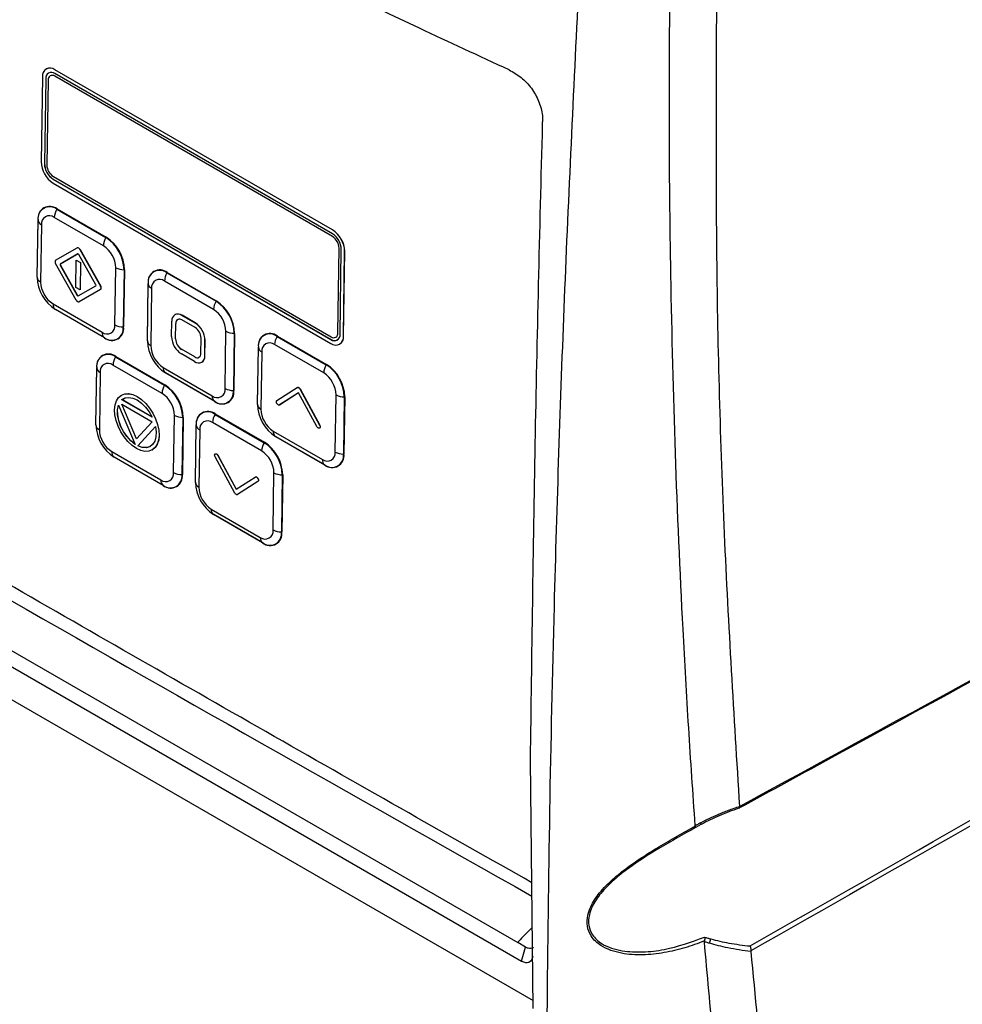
# Model space of a CAD drawing. Header units: millimetres. Extents: x -0.66 to 0.91, y -0.4 to 0.64.
# Tile 167 of 171: x 0.66 to 0.76, y 0.29 to 0.4. Entities that reach past the tile are written whole.
import ezdxf

# ---------------------------------------------------------------- set-up
doc = ezdxf.new("R2010")
doc.units = ezdxf.units.MM
doc.layers.add('FORMAT', color=7, linetype='Continuous')

msp = doc.modelspace()

# ---------------------------------------------------------------- linework, layer by layer
at = {"layer": 'FORMAT', "color": 7, "linetype": 'Continuous', "lineweight": 25}
for p, q in [((0.66599, 0.392637), (0.665983, 0.392633)), ((0.665576, 0.391772), (0.66544, 0.382729)), ((0.665929, 0.391568), (0.665794, 0.382525)), ((0.665936, 0.391572), (0.665801, 0.382529)), ((0.665929, 0.391568), (0.665936, 0.391572)), ((0.696499, 0.375042), (0.6669, 0.392129)), ((0.696501, 0.374758), (0.666903, 0.391844)), ((0.666907, 0.39254), (0.666914, 0.392544)), ((0.696505, 0.375454), (0.666907, 0.39254)), ((0.696512, 0.375458), (0.666914, 0.392544)), ((0.666184, 0.391429), (0.666048, 0.382386)), ((0.665794, 0.382525), (0.665801, 0.382529)), ((0.666743, 0.381155), (0.696341, 0.364068)), ((0.666725, 0.380451), (0.696324, 0.363364)), ((0.666732, 0.380862), (0.666739, 0.380866)), ((0.666732, 0.380862), (0.69633, 0.363776)), ((0.666739, 0.380866), (0.696337, 0.36378)), ((0.66714, 0.377698), (0.667115, 0.377657)), ((0.667115, 0.377657), (0.672348, 0.374636)), ((0.66714, 0.377698), (0.672372, 0.374677)), ((0.665024, 0.370435), (0.665115, 0.376529)), ((0.665024, 0.370408), (0.665115, 0.376502)), ((0.665115, 0.376529), (0.665115, 0.376502)), ((0.665481, 0.375997), (0.66539, 0.369903)), ((0.672078, 0.373764), (0.666846, 0.376784)), ((0.584924, 0.375274), (0.716232, 0.299472)), ((0.696505, 0.375454), (0.696512, 0.375458)), ((0.583149, 0.374579), (0.716647, 0.297513)), ((0.672372, 0.374677), (0.672348, 0.374636)), ((0.666989, 0.372221), (0.669278, 0.373537)), ((0.669368, 0.372899), (0.667486, 0.371816)), ((0.669371, 0.3729), (0.667493, 0.37182)), ((0.669286, 0.373542), (0.669279, 0.373538)), ((0.669368, 0.372899), (0.669369, 0.372899)), ((0.671283, 0.36962), (0.669468, 0.372841)), ((0.669578, 0.373363), (0.669585, 0.373367)), ((0.669578, 0.373363), (0.671783, 0.369448)), ((0.669585, 0.373367), (0.67179, 0.369452)), ((0.697061, 0.364483), (0.697196, 0.373526)), ((0.697301, 0.364337), (0.697436, 0.373379)), ((0.697655, 0.364132), (0.69779, 0.373175)), ((0.697662, 0.364136), (0.697797, 0.373179)), ((0.69779, 0.373175), (0.697797, 0.373179)), ((0.581911, 0.371784), (0.717866, 0.293299)), ((0.66919, 0.367956), (0.666984, 0.371872)), ((0.667485, 0.371699), (0.667492, 0.371703)), ((0.667485, 0.371699), (0.669299, 0.368482)), ((0.667486, 0.371816), (0.667493, 0.37182)), ((0.667492, 0.371703), (0.669306, 0.368486)), ((0.669129, 0.369339), (0.669175, 0.372249)), ((0.669175, 0.372249), (0.669182, 0.372253)), ((0.669175, 0.372249), (0.669639, 0.371981)), ((0.669182, 0.372253), (0.669646, 0.371985)), ((0.669639, 0.371981), (0.669593, 0.369071)), ((0.669646, 0.371985), (0.6696, 0.369075)), ((0.669639, 0.371981), (0.669646, 0.371985)), ((0.673305, 0.365334), (0.673396, 0.371428)), ((0.67428, 0.371211), (0.674188, 0.365117)), ((0.674328, 0.371211), (0.674236, 0.365116)), ((0.674328, 0.371211), (0.67428, 0.371211)), ((0.678878, 0.370922), (0.678853, 0.37088)), ((0.678853, 0.37088), (0.684086, 0.36786)), ((0.678878, 0.370922), (0.68411, 0.367901)), ((0.665024, 0.370435), (0.665024, 0.370408)), ((0.665024, 0.370393), (0.665024, 0.370367)), ((0.676762, 0.363659), (0.676853, 0.369753)), ((0.676762, 0.363631), (0.676853, 0.369726)), ((0.676853, 0.369753), (0.676853, 0.369726)), ((0.683816, 0.366988), (0.678584, 0.370008)), ((0.669593, 0.369071), (0.669129, 0.369339)), ((0.669299, 0.368482), (0.669306, 0.368486)), ((0.669399, 0.368424), (0.671281, 0.369504)), ((0.671778, 0.369099), (0.66949, 0.367783)), ((0.671785, 0.369103), (0.669497, 0.367787)), ((0.669593, 0.369071), (0.6696, 0.369075)), ((0.671778, 0.369099), (0.671785, 0.369103)), ((0.671783, 0.369448), (0.67179, 0.369452)), ((0.677219, 0.369221), (0.677128, 0.363126)), ((0.666708, 0.367567), (0.67194, 0.364546)), ((0.669488, 0.367782), (0.669495, 0.367786)), ((0.66949, 0.367783), (0.669497, 0.367787)), ((0.68411, 0.367901), (0.684086, 0.36786)), ((0.672188, 0.363962), (0.666956, 0.366983)), ((0.666979, 0.366968), (0.666956, 0.366983)), ((0.672212, 0.363948), (0.666979, 0.366968)), ((0.679706, 0.366431), (0.679699, 0.366427)), ((0.679344, 0.364082), (0.679368, 0.365729)), ((0.679768, 0.363837), (0.679793, 0.365484)), ((0.679775, 0.363841), (0.6798, 0.365488)), ((0.679793, 0.365484), (0.6798, 0.365488)), ((0.681854, 0.365042), (0.68044, 0.365858)), ((0.680448, 0.366352), (0.680455, 0.366356)), ((0.681862, 0.365536), (0.680448, 0.366352)), ((0.681869, 0.36554), (0.680455, 0.366356)), ((0.681862, 0.365536), (0.681869, 0.36554)), ((0.674236, 0.365116), (0.674188, 0.365117)), ((0.685043, 0.358557), (0.685134, 0.364652)), ((0.686018, 0.364435), (0.685926, 0.358341)), ((0.686066, 0.364434), (0.685974, 0.35834)), ((0.686066, 0.364434), (0.686018, 0.364435)), ((0.672212, 0.363948), (0.672188, 0.363962)), ((0.676762, 0.363659), (0.676762, 0.363631)), ((0.676762, 0.363617), (0.676762, 0.363591)), ((0.679768, 0.363837), (0.679775, 0.363841)), ((0.682455, 0.362286), (0.68248, 0.363933)), ((0.682879, 0.362041), (0.682904, 0.363688)), ((0.682886, 0.362045), (0.682911, 0.363692)), ((0.682904, 0.363688), (0.682911, 0.363692)), ((0.695554, 0.360211), (0.690322, 0.363232)), ((0.690616, 0.364145), (0.690591, 0.364104)), ((0.690591, 0.364104), (0.695824, 0.361083)), ((0.690616, 0.364145), (0.695848, 0.361125)), ((0.69633, 0.363776), (0.696337, 0.36378)), ((0.697247, 0.363272), (0.697254, 0.363275)), ((0.697655, 0.364132), (0.697662, 0.364136)), ((0.6818, 0.361418), (0.680386, 0.362234)), ((0.680393, 0.362729), (0.6804, 0.362732)), ((0.681808, 0.361912), (0.680393, 0.362729)), ((0.681815, 0.361916), (0.6804, 0.362732)), ((0.6885, 0.356882), (0.688591, 0.362977)), ((0.6885, 0.356855), (0.688591, 0.362949)), ((0.688591, 0.362977), (0.688591, 0.362949)), ((0.688957, 0.362444), (0.688866, 0.35635)), ((0.673394, 0.361959), (0.67337, 0.361918)), ((0.67337, 0.361918), (0.678603, 0.358897)), ((0.673394, 0.361959), (0.678627, 0.358939)), ((0.681808, 0.361912), (0.681815, 0.361916)), ((0.682549, 0.361343), (0.682556, 0.361347)), ((0.682879, 0.362041), (0.682886, 0.362045)), ((0.695848, 0.361125), (0.695824, 0.361083)), ((0.671278, 0.354696), (0.67137, 0.360791)), ((0.671278, 0.354669), (0.67137, 0.360763)), ((0.67137, 0.360791), (0.67137, 0.360763)), ((0.671736, 0.360258), (0.671645, 0.354164)), ((0.678333, 0.358025), (0.6731, 0.361046)), ((0.678446, 0.36079), (0.683678, 0.35777)), ((0.683926, 0.357186), (0.678694, 0.360207)), ((0.678717, 0.360192), (0.678694, 0.360207)), ((0.68395, 0.357171), (0.678717, 0.360192)), ((0.673991, 0.357847), (0.674355, 0.357983)), ((0.673998, 0.357851), (0.674362, 0.357987)), ((0.674355, 0.357983), (0.674768, 0.357999)), ((0.674355, 0.357983), (0.674362, 0.357987)), ((0.674362, 0.357987), (0.674775, 0.358003)), ((0.674768, 0.357999), (0.674775, 0.358003)), ((0.674768, 0.357999), (0.675215, 0.357903)), ((0.674775, 0.358003), (0.675222, 0.357907)), ((0.678627, 0.358939), (0.678603, 0.358897)), ((0.685974, 0.35834), (0.685926, 0.358341)), ((0.690564, 0.357266), (0.692742, 0.358664)), ((0.692877, 0.358098), (0.690842, 0.356791)), ((0.692877, 0.358097), (0.690849, 0.356795)), ((0.694838, 0.354485), (0.692877, 0.358098)), ((0.693025, 0.358501), (0.693032, 0.358505)), ((0.693025, 0.358501), (0.695125, 0.354633)), ((0.693032, 0.358505), (0.695132, 0.354637)), ((0.673321, 0.356804), (0.673466, 0.357242)), ((0.673466, 0.357242), (0.67369, 0.357596)), ((0.67369, 0.357596), (0.673991, 0.357847)), ((0.673991, 0.357847), (0.673998, 0.357851)), ((0.674049, 0.35736), (0.674386, 0.357549)), ((0.674049, 0.35736), (0.674056, 0.357363)), ((0.677279, 0.355495), (0.674049, 0.35736)), ((0.674056, 0.357363), (0.674387, 0.357549)), ((0.677273, 0.355507), (0.674056, 0.357363)), ((0.674386, 0.357549), (0.674782, 0.357607)), ((0.674782, 0.357607), (0.675219, 0.357534)), ((0.675215, 0.357903), (0.675222, 0.357907)), ((0.675215, 0.357903), (0.675682, 0.357689)), ((0.675219, 0.357534), (0.675676, 0.357331)), ((0.675222, 0.357907), (0.675689, 0.357693)), ((0.675676, 0.357331), (0.676132, 0.357007)), ((0.675682, 0.357689), (0.675689, 0.357693)), ((0.675682, 0.357689), (0.676145, 0.357369)), ((0.675689, 0.357693), (0.676152, 0.357372)), ((0.676132, 0.357007), (0.676566, 0.356578)), ((0.676145, 0.357369), (0.676152, 0.357372)), ((0.676145, 0.357369), (0.676589, 0.356951)), ((0.676152, 0.357372), (0.676596, 0.356955)), ((0.676589, 0.356951), (0.676596, 0.356955)), ((0.676589, 0.356951), (0.676994, 0.356462)), ((0.676596, 0.356955), (0.677002, 0.356466)), ((0.68395, 0.357171), (0.683926, 0.357186)), ((0.696781, 0.351781), (0.696872, 0.357875)), ((0.697756, 0.357659), (0.697664, 0.351565)), ((0.697804, 0.357658), (0.697712, 0.351564)), ((0.697804, 0.357658), (0.697756, 0.357659)), ((0.673268, 0.356292), (0.673321, 0.356804)), ((0.673305, 0.355729), (0.673268, 0.356292)), ((0.673585, 0.356291), (0.673678, 0.35678)), ((0.673585, 0.356291), (0.673592, 0.356295)), ((0.673594, 0.355738), (0.673585, 0.356291)), ((0.673592, 0.356295), (0.673682, 0.356769)), ((0.673601, 0.355742), (0.673592, 0.356295)), ((0.673678, 0.35678), (0.67547, 0.352598)), ((0.674032, 0.356874), (0.677282, 0.354998)), ((0.675614, 0.35318), (0.674032, 0.356874)), ((0.67562, 0.353186), (0.674043, 0.356868)), ((0.676566, 0.356578), (0.676953, 0.356067)), ((0.676953, 0.356067), (0.677279, 0.355495)), ((0.676994, 0.356462), (0.677002, 0.356466)), ((0.676994, 0.356462), (0.677349, 0.355912)), ((0.677002, 0.356466), (0.677356, 0.355916)), ((0.677349, 0.355912), (0.677356, 0.355916)), ((0.677349, 0.355912), (0.677637, 0.355324)), ((0.677356, 0.355916), (0.677644, 0.355328)), ((0.688499, 0.356841), (0.6885, 0.356814)), ((0.6885, 0.356882), (0.6885, 0.356855)), ((0.690842, 0.356791), (0.690849, 0.356795)), ((0.673434, 0.355133), (0.673305, 0.355729)), ((0.673644, 0.354528), (0.673434, 0.355133)), ((0.673594, 0.355738), (0.673601, 0.355742)), ((0.673709, 0.355144), (0.673594, 0.355738)), ((0.673716, 0.355148), (0.673601, 0.355742)), ((0.673709, 0.355144), (0.673716, 0.355148)), ((0.673916, 0.354544), (0.673709, 0.355144)), ((0.673923, 0.354548), (0.673716, 0.355148)), ((0.677282, 0.354998), (0.675614, 0.35318)), ((0.677637, 0.355324), (0.677644, 0.355328)), ((0.677637, 0.355324), (0.677849, 0.35472)), ((0.677644, 0.355328), (0.677856, 0.354724)), ((0.679559, 0.349595), (0.67965, 0.355689)), ((0.680534, 0.355473), (0.680443, 0.349379)), ((0.680582, 0.355472), (0.680491, 0.349378)), ((0.680582, 0.355472), (0.680534, 0.355473)), ((0.688939, 0.351902), (0.683707, 0.354923)), ((0.684001, 0.355836), (0.683977, 0.355795)), ((0.683977, 0.355795), (0.689209, 0.352774)), ((0.684001, 0.355836), (0.689234, 0.352816)), ((0.671278, 0.354696), (0.671278, 0.354669)), ((0.671278, 0.354655), (0.671278, 0.354628)), ((0.673935, 0.353935), (0.673644, 0.354528)), ((0.673916, 0.354544), (0.673923, 0.354548)), ((0.674217, 0.35396), (0.673916, 0.354544)), ((0.674224, 0.353964), (0.673923, 0.354548)), ((0.674291, 0.353384), (0.673935, 0.353935)), ((0.674217, 0.35396), (0.674224, 0.353964)), ((0.674586, 0.353424), (0.674217, 0.35396)), ((0.674593, 0.353428), (0.674224, 0.353964)), ((0.675742, 0.352441), (0.677627, 0.3545)), ((0.675749, 0.352445), (0.677627, 0.354497)), ((0.677627, 0.3545), (0.677706, 0.353915)), ((0.677706, 0.353915), (0.677678, 0.353383)), ((0.677849, 0.35472), (0.677856, 0.354724)), ((0.677849, 0.35472), (0.677978, 0.354121)), ((0.677856, 0.354724), (0.677985, 0.354125)), ((0.677978, 0.354121), (0.677985, 0.354125)), ((0.677978, 0.354121), (0.678015, 0.353552)), ((0.677985, 0.354125), (0.678022, 0.353556)), ((0.681885, 0.348573), (0.681976, 0.354668)), ((0.681885, 0.348546), (0.681976, 0.35464)), ((0.681976, 0.354668), (0.681976, 0.35464)), ((0.682342, 0.354135), (0.682251, 0.348041)), ((0.690184, 0.354014), (0.695416, 0.350994)), ((0.695125, 0.354633), (0.695132, 0.354637)), ((0.674699, 0.35289), (0.674291, 0.353384)), ((0.674586, 0.353424), (0.674593, 0.353428)), ((0.675012, 0.352962), (0.674586, 0.353424)), ((0.675019, 0.352966), (0.674593, 0.353428)), ((0.675141, 0.352477), (0.674699, 0.35289)), ((0.675012, 0.352962), (0.675019, 0.352966)), ((0.67547, 0.352598), (0.675012, 0.352962)), ((0.675463, 0.352612), (0.675019, 0.352966)), ((0.67755, 0.352929), (0.677326, 0.352578)), ((0.677678, 0.353383), (0.67755, 0.352929)), ((0.677962, 0.353037), (0.677817, 0.352597)), ((0.677969, 0.353041), (0.677824, 0.352601)), ((0.678015, 0.353552), (0.677962, 0.353037)), ((0.677962, 0.353037), (0.677969, 0.353041)), ((0.678022, 0.353556), (0.677969, 0.353041)), ((0.678015, 0.353552), (0.678022, 0.353556)), ((0.689234, 0.352816), (0.689209, 0.352774)), ((0.695664, 0.35041), (0.690431, 0.353431)), ((0.690455, 0.353416), (0.690431, 0.353431)), ((0.695688, 0.350395), (0.690455, 0.353416)), ((0.672962, 0.351828), (0.678195, 0.348808)), ((0.675599, 0.352157), (0.675141, 0.352477)), ((0.676064, 0.351944), (0.675599, 0.352157)), ((0.675742, 0.352441), (0.675749, 0.352445)), ((0.676202, 0.352275), (0.675742, 0.352441)), ((0.676209, 0.352279), (0.675749, 0.352445)), ((0.67651, 0.351848), (0.676064, 0.351944)), ((0.676202, 0.352275), (0.676209, 0.352279)), ((0.676634, 0.352245), (0.676202, 0.352275)), ((0.676641, 0.352249), (0.676209, 0.352279)), ((0.676926, 0.351863), (0.67651, 0.351848)), ((0.677016, 0.352344), (0.676634, 0.352245)), ((0.676634, 0.352245), (0.676641, 0.352249)), ((0.67702, 0.352347), (0.676641, 0.352249)), ((0.67729, 0.351998), (0.676926, 0.351863)), ((0.677326, 0.352578), (0.677016, 0.352344)), ((0.677591, 0.352247), (0.67729, 0.351998)), ((0.67729, 0.351998), (0.677297, 0.352002)), ((0.677598, 0.352251), (0.677297, 0.352002)), ((0.677817, 0.352597), (0.677591, 0.352247)), ((0.677591, 0.352247), (0.677598, 0.352251)), ((0.677824, 0.352601), (0.677598, 0.352251)), ((0.677817, 0.352597), (0.677824, 0.352601)), ((0.678443, 0.348224), (0.67321, 0.351245)), ((0.673234, 0.35123), (0.67321, 0.351245)), ((0.678466, 0.348209), (0.673234, 0.35123)), ((0.686084, 0.347407), (0.683984, 0.351276)), ((0.683996, 0.351592), (0.684003, 0.351596)), ((0.684271, 0.351424), (0.684278, 0.351428)), ((0.684271, 0.351424), (0.686232, 0.347811)), ((0.684278, 0.351428), (0.686239, 0.347815)), ((0.697712, 0.351564), (0.697664, 0.351565)), ((0.695688, 0.350395), (0.695664, 0.35041)), ((0.680491, 0.349378), (0.680443, 0.349379)), ((0.681885, 0.348573), (0.681885, 0.348546)), ((0.681885, 0.348532), (0.681885, 0.348505)), ((0.686232, 0.347811), (0.688267, 0.349117)), ((0.688545, 0.348643), (0.686366, 0.347244)), ((0.688552, 0.348647), (0.686374, 0.347248)), ((0.688409, 0.349107), (0.688416, 0.349111)), ((0.688541, 0.348968), (0.688549, 0.348972)), ((0.688545, 0.348643), (0.688552, 0.348647)), ((0.690166, 0.343472), (0.690257, 0.349566)), ((0.691141, 0.34935), (0.69105, 0.343256)), ((0.691189, 0.349349), (0.691097, 0.343255)), ((0.691189, 0.349349), (0.691141, 0.34935)), ((0.678466, 0.348209), (0.678443, 0.348224)), ((0.686366, 0.347244), (0.686374, 0.347248)), ((0.683569, 0.345705), (0.688801, 0.342684)), ((0.689049, 0.342101), (0.683817, 0.345121)), ((0.68384, 0.345107), (0.683817, 0.345121)), ((0.689073, 0.342086), (0.68384, 0.345107)), ((0.691097, 0.343255), (0.69105, 0.343256)), ((0.689073, 0.342086), (0.689049, 0.342101)), ((0.717875, 0.292434), (0.717598, 0.318916)), ((0.717079, 0.298982), (0.716232, 0.299472)), ((0.716647, 0.297513), (0.717079, 0.298982))]:
    msp.add_line(p, q, dxfattribs=at)
for centre, radius, start, end in [((0.666393, 0.391892), 0.0008266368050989, 51.628666, 188.366954), ((0.666371, 0.391779), 0.0009381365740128, 54.637132, 113.91254), ((0.666526, 0.391656), 0.0006032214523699, 51.628666, 188.366954), ((0.666616, 0.391634), 0.0006829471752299, 124.063482, 185.249238), ((0.666626, 0.391494), 0.0004468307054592, 51.628666, 188.366954), ((0.66824, 0.382807), 0.0028009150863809, 181.583469, 237.266909), ((0.667837, 0.382582), 0.0020439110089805, 181.583469, 237.266909), ((0.667844, 0.382586), 0.0020439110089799, 181.583469, 237.266909), ((0.667562, 0.382428), 0.0015140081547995, 181.583469, 237.266909), ((0.666359, 0.376712), 0.0012574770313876, 51.628666, 188.366954), ((0.666344, 0.376683), 0.0012423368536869, 51.628666, 188.366954), ((0.66632, 0.37612), 0.0008473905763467, 51.628666, 188.366954), ((0.668671, 0.376698), 0.001827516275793, 148.34949, 177.276373), ((0.665738, 0.376568), 0.0006261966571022, 186.070819, 245.816398), ((0.695393, 0.373323), 0.0020439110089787, 1.583469, 57.266909), ((0.69499, 0.373098), 0.0028009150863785, 1.583469, 57.266909), ((0.694997, 0.373102), 0.0028009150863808, 1.583469, 57.266909), ((0.673904, 0.373677), 0.0018275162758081, 148.34949, 177.276373), ((0.670526, 0.371348), 0.0028712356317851, 1.583469, 57.266909), ((0.670072, 0.371095), 0.0042094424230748, 1.583469, 57.266909), ((0.670069, 0.371093), 0.0042607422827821, 1.583469, 57.266909), ((0.695683, 0.373484), 0.0015140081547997, 1.583469, 57.266909), ((0.669329, 0.37328), 0.000261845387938, 18.521612, 101.390299), ((0.669336, 0.373284), 0.0002618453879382, 18.521612, 101.390299), ((0.669386, 0.372813), 8.72817959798e-05, 18.521612, 101.390299), ((0.667189, 0.372043), 0.0002670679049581, 138.257776, 219.933273), ((0.667553, 0.371757), 8.9053542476e-05, 138.267348, 219.955505), ((0.66756, 0.371761), 8.90535424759e-05, 138.267348, 219.955505), ((0.674263, 0.373053), 0.0018418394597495, 241.928354, 270.532572), ((0.678097, 0.369936), 0.0012574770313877, 51.628666, 188.366954), ((0.678082, 0.369906), 0.0012423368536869, 51.628666, 188.366954), ((0.680409, 0.369921), 0.0018275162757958, 148.34949, 177.276373), ((0.669232, 0.370524), 0.0042094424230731, 181.583469, 237.266909), ((0.665647, 0.370474), 0.0006261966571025, 186.070819, 245.816398), ((0.66826, 0.369982), 0.0028712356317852, 181.583469, 237.266909), ((0.671214, 0.369563), 8.8983772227e-05, 318.212037, 39.947197), ((0.677476, 0.369792), 0.0006261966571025, 186.070819, 245.816398), ((0.678058, 0.369344), 0.0008473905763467, 51.628666, 188.366954), ((0.669382, 0.36851), 8.72890260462e-05, 198.558197, 281.353714), ((0.66939, 0.368515), 8.92666410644e-05, 199.126275, 278.533237), ((0.671578, 0.369277), 0.0002670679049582, 318.257776, 39.933273), ((0.671585, 0.369281), 0.0002670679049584, 318.257776, 39.933273), ((0.667349, 0.367494), 0.0006452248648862, 173.578758, 232.449306), ((0.669438, 0.36804), 0.0002618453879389, 198.521612, 281.390299), ((0.685642, 0.366901), 0.0018275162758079, 148.34949, 177.276373), ((0.68181, 0.364319), 0.0042094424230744, 1.583469, 57.266909), ((0.681807, 0.364317), 0.0042607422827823, 1.583469, 57.266909), ((0.680032, 0.365827), 0.000670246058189, 51.628666, 188.366954), ((0.680014, 0.365736), 0.0007606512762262, 54.637132, 113.91254), ((0.682264, 0.364572), 0.0028712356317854, 1.583469, 57.266909), ((0.672466, 0.36521), 0.0008473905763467, 231.628666, 8.366954), ((0.674171, 0.366959), 0.0018418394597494, 241.928354, 270.532572), ((0.680191, 0.365543), 0.0004021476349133, 51.628666, 188.366954), ((0.680253, 0.36553), 0.0004552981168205, 124.063482, 185.249238), ((0.680634, 0.363625), 0.0022710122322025, 1.583469, 57.266909), ((0.680641, 0.363629), 0.0022710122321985, 1.583469, 57.266909), ((0.672581, 0.364474), 0.0006452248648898, 173.578758, 232.449306), ((0.672959, 0.364936), 0.0012423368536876, 231.628666, 8.366954), ((0.672992, 0.364934), 0.0012574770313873, 231.628666, 8.366954), ((0.681118, 0.363895), 0.0013626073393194, 1.583469, 57.266909), ((0.686001, 0.366277), 0.0018418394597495, 241.928354, 270.532572), ((0.689835, 0.36316), 0.0012574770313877, 51.628666, 188.366954), ((0.68982, 0.36313), 0.001242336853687, 51.628666, 188.366954), ((0.696704, 0.364249), 0.0006032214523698, 231.628666, 8.366954), ((0.696618, 0.364418), 0.0004468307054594, 231.628666, 8.366954), ((0.68097, 0.363748), 0.0042094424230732, 181.583469, 237.266909), ((0.677385, 0.363698), 0.0006261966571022, 186.070819, 245.816398), ((0.681614, 0.364145), 0.0022710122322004, 181.583469, 237.266909), ((0.68113, 0.363875), 0.0013626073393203, 181.583469, 237.266909), ((0.681137, 0.363879), 0.0013626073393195, 181.583469, 237.266909), ((0.689796, 0.362568), 0.0008473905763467, 51.628666, 188.366954), ((0.692147, 0.363145), 0.0018275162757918, 148.34949, 177.276373), ((0.696837, 0.364012), 0.0008266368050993, 231.628666, 8.366954), ((0.696733, 0.364338), 0.0006845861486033, 234.637132, 293.91254), ((0.69673, 0.364051), 0.0009358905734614, 304.063482, 5.249238), ((0.672614, 0.360974), 0.0012574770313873, 51.628666, 188.366954), ((0.672599, 0.360944), 0.0012423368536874, 51.628666, 188.366954), ((0.679998, 0.363206), 0.0028712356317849, 181.583469, 237.266909), ((0.682057, 0.362227), 0.0004021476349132, 231.628666, 8.366954), ((0.689214, 0.363016), 0.0006261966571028, 186.070819, 245.816398), ((0.672574, 0.360382), 0.0008473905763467, 51.628666, 188.366954), ((0.674926, 0.360959), 0.0018275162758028, 148.34949, 177.276373), ((0.682216, 0.361943), 0.0006702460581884, 231.628666, 8.366954), ((0.682079, 0.362288), 0.0004563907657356, 234.637132, 293.91254), ((0.682131, 0.361975), 0.0007588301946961, 304.063482, 5.249238), ((0.693544, 0.357541), 0.0042607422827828, 1.583469, 57.266909), ((0.671992, 0.36083), 0.0006261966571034, 186.070819, 245.816398), ((0.679087, 0.360718), 0.000645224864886, 173.578758, 232.449306), ((0.69738, 0.360124), 0.0018275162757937, 148.34949, 177.276373), ((0.694002, 0.357796), 0.0028712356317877, 1.583469, 57.266909), ((0.693548, 0.357542), 0.0042094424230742, 1.583469, 57.266909), ((0.680158, 0.357939), 0.0018275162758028, 148.34949, 177.276373), ((0.67678, 0.35561), 0.0028712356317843, 1.583469, 57.266909), ((0.676326, 0.355356), 0.0042094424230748, 1.583469, 57.266909), ((0.676323, 0.355355), 0.0042607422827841, 1.583469, 57.266909), ((0.684204, 0.358434), 0.0008473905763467, 231.628666, 8.366954), ((0.684697, 0.35816), 0.0012423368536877, 231.628666, 8.366954), ((0.68473, 0.358157), 0.0012574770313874, 231.628666, 8.366954), ((0.685909, 0.360183), 0.0018418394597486, 241.928354, 270.532572), ((0.684319, 0.357698), 0.0006452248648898, 173.578758, 232.449306), ((0.697739, 0.359501), 0.0018418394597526, 241.928354, 270.532572), ((0.68322, 0.354851), 0.0012574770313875, 51.628666, 188.366954), ((0.683205, 0.354821), 0.0012423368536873, 51.628666, 188.366954), ((0.689122, 0.356921), 0.0006261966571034, 186.070819, 245.816398), ((0.692708, 0.356972), 0.0042094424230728, 181.583469, 237.266909), ((0.691736, 0.35643), 0.0028712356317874, 181.583469, 237.266909), ((0.680517, 0.357315), 0.0018418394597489, 241.928354, 270.532572), ((0.683181, 0.354259), 0.0008473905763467, 51.628666, 188.366954), ((0.685532, 0.354836), 0.0018275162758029, 148.34949, 177.276373), ((0.675486, 0.354786), 0.004209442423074, 181.583469, 237.266909), ((0.671901, 0.354735), 0.0006261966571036, 186.070819, 245.816398), ((0.674515, 0.354244), 0.0028712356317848, 181.583469, 237.266909), ((0.682599, 0.354707), 0.0006261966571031, 186.070819, 245.816398), ((0.690825, 0.353942), 0.0006452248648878, 173.578758, 232.449306), ((0.690765, 0.351815), 0.0018275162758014, 148.34949, 177.276373), ((0.686933, 0.349233), 0.0042094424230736, 1.583469, 57.266909), ((0.68693, 0.349232), 0.0042607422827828, 1.583469, 57.266909), ((0.673603, 0.351756), 0.0006452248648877, 173.578758, 232.449306), ((0.687387, 0.349487), 0.0028712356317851, 1.583469, 57.266909), ((0.695942, 0.351658), 0.0008473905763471, 231.628666, 8.366954), ((0.697647, 0.353406), 0.0018418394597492, 241.928354, 270.532572), ((0.696057, 0.350921), 0.0006452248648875, 173.578758, 232.449306), ((0.696435, 0.351384), 0.0012423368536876, 231.628666, 8.366954), ((0.696468, 0.351381), 0.0012574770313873, 231.628666, 8.366954), ((0.678721, 0.349472), 0.0008473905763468, 231.628666, 8.366954), ((0.680426, 0.35122), 0.0018418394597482, 241.928354, 270.532572), ((0.678836, 0.348735), 0.0006452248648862, 173.578758, 232.449306), ((0.679214, 0.349198), 0.0012423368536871, 231.628666, 8.366954), ((0.679247, 0.349195), 0.0012574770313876, 231.628666, 8.366954), ((0.686093, 0.348662), 0.004209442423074, 181.583469, 237.266909), ((0.682508, 0.348612), 0.0006261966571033, 186.070819, 245.816398), ((0.691124, 0.351192), 0.0018418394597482, 241.928354, 270.532572), ((0.685121, 0.34812), 0.0028712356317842, 181.583469, 237.266909), ((0.68421, 0.345633), 0.000645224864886, 173.578758, 232.449306), ((0.689327, 0.343349), 0.0008473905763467, 231.628666, 8.366954), ((0.691032, 0.345097), 0.0018418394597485, 241.928354, 270.532572), ((0.689442, 0.342612), 0.000645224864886, 173.578758, 232.449306), ((0.68982, 0.343075), 0.0012423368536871, 231.628666, 8.366954), ((0.689853, 0.343072), 0.0012574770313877, 231.628666, 8.366954), ((0.735925, 0.312339), 0.0002434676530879, 201.835344, 251.090216), ((0.735657, 0.29998), 0.0011614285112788, 330.245497, 354.271448)]:
    msp.add_arc(centre, radius, start, end, dxfattribs=at)
msp.add_ellipse((0.716095, 0.300774), major_axis=(-0.001309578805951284, 0.003383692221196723), ratio=0.405797, start_param=2.674830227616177, end_param=3.627486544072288, dxfattribs=at)
for points, knots in [([(0.7153161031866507, 0.3925245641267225), (0.7121174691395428, 0.3940009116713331), (0.7031982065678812, 0.3981176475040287), (0.6889592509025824, 0.4049972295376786), (0.6745702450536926, 0.4122820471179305), (0.6623444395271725, 0.4187427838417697), (0.6520995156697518, 0.4243489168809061), (0.6421718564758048, 0.4299812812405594), (0.6326060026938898, 0.4356155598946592), (0.6235276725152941, 0.4411750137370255), (0.6149422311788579, 0.4466479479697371), (0.6069410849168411, 0.4519630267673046), (0.5994365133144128, 0.4571710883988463), (0.5924485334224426, 0.4622252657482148), (0.5881224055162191, 0.4655460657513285), (0.5859899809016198, 0.4671829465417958)], [0, 0, 0, 0, 0.060980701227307, 0.1700422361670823, 0.2794979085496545, 0.3535433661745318, 0.4277154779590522, 0.5022736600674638, 0.5769622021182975, 0.6512214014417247, 0.7231840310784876, 0.7951468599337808, 0.8640728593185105, 0.932999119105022, 1, 1, 1, 1]), ([(0.7351596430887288, 0.3119547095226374), (0.7349178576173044, 0.3154258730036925), (0.7344342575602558, 0.3223686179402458), (0.7336868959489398, 0.3355794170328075), (0.7329914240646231, 0.3516345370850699), (0.7325341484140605, 0.3697540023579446), (0.7323515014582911, 0.3871513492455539), (0.7324343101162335, 0.3982756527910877), (0.7324757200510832, 0.4038385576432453)], [0, 0, 0, 0, 0.1161294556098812, 0.2322728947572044, 0.4384087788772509, 0.6446218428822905, 0.8222868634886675, 0.9999999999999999, 0.9999999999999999, 0.9999999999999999, 0.9999999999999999]), ([(0.7374321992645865, 0.4026277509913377), (0.7373778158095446, 0.3925920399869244), (0.7372690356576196, 0.3725181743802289), (0.7380813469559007, 0.3429579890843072), (0.7392722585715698, 0.3236539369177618), (0.7398676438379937, 0.3140030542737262)], [0, 0, 0, 0, 0.3333055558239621, 0.6666922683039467, 1, 1, 1, 1]), ([(0.719380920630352, 0.2918285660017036), (0.7194612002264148, 0.2990517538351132), (0.7196217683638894, 0.3134989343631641), (0.7201984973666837, 0.3389131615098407), (0.7211367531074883, 0.3680863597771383), (0.7222104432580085, 0.390148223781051), (0.7227473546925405, 0.401180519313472)], [0, 0, 0, 0, 0.2003193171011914, 0.4006609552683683, 0.7002934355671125, 1, 1, 1, 1]), ([(0.7153161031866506, 0.3925245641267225), (0.7157603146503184, 0.3922763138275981), (0.7166484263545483, 0.3917799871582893), (0.7177510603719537, 0.3905752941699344), (0.71854276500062, 0.3891687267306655), (0.7188787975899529, 0.3879196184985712), (0.7188910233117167, 0.3872039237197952), (0.718894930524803, 0.386975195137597)], [0, 0, 0, 0, 0.2168583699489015, 0.4335648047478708, 0.6548608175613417, 0.8896971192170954, 1, 1, 1, 1]), ([(0.7175976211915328, 0.3189157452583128), (0.7177490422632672, 0.3301407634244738), (0.718051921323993, 0.3525935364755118), (0.7185858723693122, 0.3753997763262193), (0.7188926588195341, 0.3868901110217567), (0.718894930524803, 0.386975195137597)], [0, 0, 0, 0, 0.4980809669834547, 0.996283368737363, 1, 1, 1, 1]), ([(0.7177344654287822, 0.3058655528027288), (0.7133636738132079, 0.3083410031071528), (0.6994103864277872, 0.3162436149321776), (0.6759646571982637, 0.3296280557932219), (0.637566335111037, 0.3517219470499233), (0.6089454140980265, 0.3685036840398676), (0.5897454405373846, 0.3797614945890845)], [0, 0, 0, 0, 0.1014929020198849, 0.324005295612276, 0.5465177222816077, 1, 1, 1, 1]), ([(0.5893785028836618, 0.3785424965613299), (0.594080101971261, 0.3757553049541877), (0.6081849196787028, 0.3673937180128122), (0.6317875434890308, 0.3535550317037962), (0.6697717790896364, 0.331525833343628), (0.6985440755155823, 0.3152730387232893), (0.7177495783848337, 0.3044243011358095)], [0, 0, 0, 0, 0.1109255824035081, 0.3327772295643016, 0.5546289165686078, 1, 1, 1, 1]), ([(0.8492098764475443, 0.3734026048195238), (0.8492016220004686, 0.3733981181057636), (0.8344608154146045, 0.3653857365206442), (0.8014010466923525, 0.3473964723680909), (0.7649345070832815, 0.3275162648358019), (0.7432024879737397, 0.3156560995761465), (0.7397919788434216, 0.3137948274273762)], [0, 0, 0, 0, 0.0002263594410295, 0.4042331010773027, 0.9065034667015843, 1, 1, 1, 1]), ([(0.7398693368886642, 0.313987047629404), (0.7530040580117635, 0.321150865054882), (0.7707915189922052, 0.3308523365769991), (0.7925689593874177, 0.3427136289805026), (0.8159548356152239, 0.3554455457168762), (0.8346878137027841, 0.365624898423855), (0.849430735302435, 0.373636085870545)], [0, 0, 0, 0, 0.3596502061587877, 0.4870498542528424, 0.5963063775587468, 1, 1, 1, 1]), ([(0.7409986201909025, 0.29911496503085), (0.7570026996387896, 0.3082431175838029), (0.7775475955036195, 0.3199611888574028), (0.8019840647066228, 0.3339238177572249), (0.8220433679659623, 0.3453917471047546), (0.837569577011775, 0.3542786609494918), (0.8492016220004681, 0.3609438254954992), (0.8492098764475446, 0.360948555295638)], [0, 0, 0, 0, 0.4436403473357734, 0.5695138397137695, 0.6774612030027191, 0.9997711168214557, 1, 1, 1, 1]), ([(0.8494307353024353, 0.360403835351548), (0.8377987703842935, 0.3537545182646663), (0.8222710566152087, 0.3448782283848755), (0.8022004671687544, 0.3334226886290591), (0.7777161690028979, 0.3194538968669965), (0.7571274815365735, 0.3077263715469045), (0.7410815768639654, 0.2985864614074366)], [0, 0, 0, 0, 0.3220725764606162, 0.4299403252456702, 0.555720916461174, 1, 1, 1, 1]), ([(0.692742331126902, 0.3586644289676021), (0.6927660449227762, 0.3586721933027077), (0.6928134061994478, 0.3586877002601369), (0.6928977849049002, 0.3586476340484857), (0.6929721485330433, 0.3585842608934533), (0.6930073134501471, 0.3585289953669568), (0.6930249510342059, 0.3585012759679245)], [0, 0, 0, 0, 0.2799576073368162, 0.5591323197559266, 0.7788750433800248, 1, 1, 1, 1]), ([(0.6927494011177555, 0.3586683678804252), (0.6927731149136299, 0.3586761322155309), (0.6928204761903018, 0.3586916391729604), (0.6929048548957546, 0.3586515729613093), (0.6929792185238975, 0.3585881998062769), (0.6930143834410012, 0.3585329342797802), (0.6930320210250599, 0.3585052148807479)], [0, 0, 0, 0, 0.2799576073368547, 0.5591323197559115, 0.7788750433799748, 1, 1, 1, 1]), ([(0.6905673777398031, 0.3569408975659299), (0.6905492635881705, 0.3569779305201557), (0.6905136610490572, 0.3570507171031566), (0.6905047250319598, 0.3571512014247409), (0.6905215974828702, 0.3572264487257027), (0.6905496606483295, 0.3572523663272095), (0.6905639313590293, 0.3572655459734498)], [0, 0, 0, 0, 0.2841316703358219, 0.5584478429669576, 0.7754614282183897, 1, 1, 1, 1]), ([(0.6906998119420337, 0.3568019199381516), (0.6906724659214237, 0.3568211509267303), (0.6906228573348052, 0.3568560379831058), (0.6905845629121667, 0.3569146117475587), (0.6905673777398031, 0.3569408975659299)], [0, 0, 0, 0, 0.5512356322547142, 1, 1, 1, 1]), ([(0.6908419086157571, 0.356791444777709), (0.6908181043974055, 0.3567822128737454), (0.690776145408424, 0.3567659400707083), (0.6907228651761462, 0.3567910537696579), (0.6906998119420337, 0.3568019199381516)], [0, 0, 0, 0, 0.5673210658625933, 1, 1, 1, 1]), ([(0.6951124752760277, 0.3543170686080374), (0.6950885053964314, 0.3543107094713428), (0.6950413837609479, 0.3542982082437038), (0.6949595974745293, 0.3543385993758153), (0.6948884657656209, 0.3544028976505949), (0.6948548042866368, 0.3544571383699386), (0.694837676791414, 0.3544847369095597)], [0, 0, 0, 0, 0.284004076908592, 0.5583147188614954, 0.7752635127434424, 1, 1, 1, 1]), ([(0.6951246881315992, 0.3546326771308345), (0.6951415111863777, 0.3545952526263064), (0.6951745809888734, 0.3545216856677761), (0.6951788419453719, 0.3544233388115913), (0.6951578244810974, 0.3543516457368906), (0.6951277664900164, 0.354328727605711), (0.6951124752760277, 0.3543170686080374)], [0, 0, 0, 0, 0.283874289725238, 0.5580239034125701, 0.7751562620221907, 1, 1, 1, 1]), ([(0.6951317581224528, 0.3546366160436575), (0.6951485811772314, 0.3545991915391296), (0.6951816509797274, 0.3545256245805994), (0.695185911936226, 0.3544272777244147), (0.695164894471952, 0.3543555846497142), (0.6951348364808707, 0.3543326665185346), (0.695119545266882, 0.3543210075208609)], [0, 0, 0, 0, 0.2838742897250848, 0.5580239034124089, 0.7751562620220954, 1, 1, 1, 1]), ([(0.6839841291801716, 0.3512759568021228), (0.683967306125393, 0.3513133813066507), (0.6839342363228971, 0.3513869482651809), (0.6839299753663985, 0.3514852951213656), (0.6839509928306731, 0.3515569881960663), (0.6839810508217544, 0.3515799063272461), (0.6839963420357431, 0.3515915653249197)], [0, 0, 0, 0, 0.2838742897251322, 0.558023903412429, 0.7751562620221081, 1, 1, 1, 1]), ([(0.6839963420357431, 0.3515915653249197), (0.6840203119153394, 0.3515979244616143), (0.684067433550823, 0.3516104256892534), (0.6841492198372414, 0.3515700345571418), (0.68422035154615, 0.3515057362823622), (0.684254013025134, 0.3514514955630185), (0.6842711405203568, 0.3514238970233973)], [0, 0, 0, 0, 0.2840040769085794, 0.5583147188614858, 0.7752635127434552, 1, 1, 1, 1]), ([(0.6840034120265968, 0.3515955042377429), (0.684027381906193, 0.3516018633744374), (0.6840745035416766, 0.3516143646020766), (0.6841562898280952, 0.351573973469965), (0.6842274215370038, 0.3515096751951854), (0.6842610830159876, 0.3514554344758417), (0.6842782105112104, 0.3514278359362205)], [0, 0, 0, 0, 0.2840040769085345, 0.5583147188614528, 0.7752635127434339, 1, 1, 1, 1]), ([(0.6882669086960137, 0.349117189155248), (0.688290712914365, 0.3491264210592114), (0.6883326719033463, 0.3491426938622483), (0.6883859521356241, 0.3491175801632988), (0.6884090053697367, 0.3491067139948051)], [0, 0, 0, 0, 0.5673210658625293, 0.9999999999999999, 0.9999999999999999, 0.9999999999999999, 0.9999999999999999]), ([(0.6882739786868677, 0.3491211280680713), (0.688297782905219, 0.3491303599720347), (0.6883397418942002, 0.3491466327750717), (0.6883930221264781, 0.3491215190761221), (0.6884160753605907, 0.3491106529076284)], [0, 0, 0, 0, 0.5673210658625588, 1, 1, 1, 1]), ([(0.6884090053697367, 0.3491067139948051), (0.6884363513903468, 0.3490874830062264), (0.6884859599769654, 0.3490525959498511), (0.6885242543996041, 0.3489940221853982), (0.6885414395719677, 0.348967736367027)], [0, 0, 0, 0, 0.5512356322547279, 1, 1, 1, 1]), ([(0.6884160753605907, 0.3491106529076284), (0.6884434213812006, 0.3490914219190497), (0.6884930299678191, 0.3490565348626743), (0.6885313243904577, 0.3489979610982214), (0.6885485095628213, 0.3489716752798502)], [0, 0, 0, 0, 0.5512356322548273, 1, 1, 1, 1]), ([(0.6885414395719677, 0.348967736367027), (0.6885595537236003, 0.3489307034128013), (0.6885951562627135, 0.3488579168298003), (0.6886040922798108, 0.3487574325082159), (0.6885872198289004, 0.3486821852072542), (0.6885591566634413, 0.3486562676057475), (0.6885448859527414, 0.3486430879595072)], [0, 0, 0, 0, 0.2841316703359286, 0.5584478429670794, 0.7754614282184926, 1, 1, 1, 1]), ([(0.6885485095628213, 0.3489716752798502), (0.6885666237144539, 0.3489346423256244), (0.6886022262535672, 0.3488618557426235), (0.6886111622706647, 0.3487613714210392), (0.6885942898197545, 0.3486861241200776), (0.6885662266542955, 0.348660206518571), (0.6885519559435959, 0.3486470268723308)], [0, 0, 0, 0, 0.2841316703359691, 0.5584478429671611, 0.7754614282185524, 1, 1, 1, 1]), ([(0.6863664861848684, 0.3472442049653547), (0.6863427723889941, 0.3472364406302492), (0.6862954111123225, 0.34722093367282), (0.6862110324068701, 0.3472609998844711), (0.686136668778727, 0.3473243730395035), (0.6861015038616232, 0.3473796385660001), (0.6860838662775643, 0.3474073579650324)], [0, 0, 0, 0, 0.2799576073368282, 0.5591323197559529, 0.7788750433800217, 0.9999999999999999, 0.9999999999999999, 0.9999999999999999, 0.9999999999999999]), ([(0.7356989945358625, 0.3122487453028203), (0.7360072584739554, 0.3124060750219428), (0.7366246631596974, 0.3127211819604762), (0.7376319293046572, 0.3131692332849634), (0.7385229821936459, 0.3135258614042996), (0.7392878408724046, 0.3138061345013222), (0.73967433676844, 0.3139374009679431), (0.7398676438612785, 0.3140030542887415)], [0, 0, 0, 0, 0.2307605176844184, 0.4621773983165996, 0.730716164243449, 0.8653168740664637, 1, 1, 1, 1]), ([(0.7398693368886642, 0.313987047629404), (0.7398727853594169, 0.3139472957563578), (0.7398796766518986, 0.3138678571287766), (0.739855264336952, 0.3138013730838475), (0.7398211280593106, 0.313787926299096), (0.7397970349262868, 0.3137932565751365), (0.7397926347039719, 0.3137946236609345), (0.7397919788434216, 0.3137948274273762)], [0, 0, 0, 0, 0.3066088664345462, 0.6127154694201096, 0.9316590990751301, 0.9898136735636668, 1, 1, 1, 1]), ([(0.7398676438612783, 0.3140030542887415), (0.7398677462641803, 0.3140016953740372), (0.7398679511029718, 0.3139989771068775), (0.7398683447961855, 0.3139949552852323), (0.7398687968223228, 0.3139909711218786), (0.7398691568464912, 0.3139883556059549), (0.7398693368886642, 0.313987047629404)], [0, 0, 0, 0, 0.249795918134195, 0.4996723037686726, 0.749794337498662, 1, 1, 1, 1]), ([(0.7397919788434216, 0.3137948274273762), (0.7394392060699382, 0.3136694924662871), (0.7387328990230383, 0.3134185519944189), (0.7377227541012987, 0.3130061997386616), (0.7367562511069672, 0.3125744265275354), (0.7361497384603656, 0.3122642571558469), (0.7358460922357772, 0.3121089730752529)], [0, 0, 0, 0, 0.2606651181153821, 0.5218929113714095, 0.760639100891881, 1, 1, 1, 1]), ([(0.7361448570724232, 0.299654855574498), (0.7361400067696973, 0.2996528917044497), (0.7354499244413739, 0.2993734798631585), (0.7340409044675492, 0.2988797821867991), (0.731844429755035, 0.2983587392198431), (0.729568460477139, 0.2981130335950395), (0.7276339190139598, 0.2982294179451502), (0.726133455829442, 0.2986210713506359), (0.725197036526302, 0.2990645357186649), (0.7244998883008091, 0.2996053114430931), (0.7239506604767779, 0.30026035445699), (0.7235813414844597, 0.3011979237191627), (0.7236334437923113, 0.3023001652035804), (0.7239736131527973, 0.303262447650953), (0.7244175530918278, 0.3040566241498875), (0.7251574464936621, 0.305062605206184), (0.7263388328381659, 0.306255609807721), (0.7279322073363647, 0.3075197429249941), (0.7296014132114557, 0.3086583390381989), (0.7313759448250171, 0.3097560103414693), (0.7332487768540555, 0.3108390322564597), (0.7345340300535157, 0.3115553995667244), (0.7351673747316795, 0.3119061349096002), (0.7351693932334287, 0.3119072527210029)], [0, 0, 0, 0, 0.0005447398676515, 0.0775034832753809, 0.1550320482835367, 0.2350448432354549, 0.316580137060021, 0.3598307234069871, 0.40400324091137, 0.4318019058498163, 0.4602946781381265, 0.5019587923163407, 0.5436016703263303, 0.5732727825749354, 0.599748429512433, 0.6269084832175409, 0.6842422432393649, 0.7441311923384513, 0.8017668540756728, 0.8601527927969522, 0.9296465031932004, 0.9997757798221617, 1, 1, 1, 1]), ([(0.7351596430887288, 0.3119547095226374), (0.7351960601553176, 0.3119751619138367), (0.7352688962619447, 0.3120160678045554), (0.7353950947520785, 0.3120856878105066), (0.7355382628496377, 0.3121635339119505), (0.735645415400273, 0.3122203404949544), (0.7356989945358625, 0.3122487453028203)], [0, 0, 0, 0, 0.2043180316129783, 0.4086471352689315, 0.7043077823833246, 1, 1, 1, 1]), ([(0.7351693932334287, 0.311907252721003), (0.7351681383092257, 0.3119108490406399), (0.7351656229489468, 0.311918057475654), (0.7351628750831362, 0.311929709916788), (0.735160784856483, 0.3119418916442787), (0.7351600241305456, 0.3119504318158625), (0.7351596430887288, 0.3119547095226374)], [0, 0, 0, 0, 0.2474406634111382, 0.4959681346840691, 0.7475342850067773, 1, 1, 1, 1]), ([(0.7351960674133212, 0.3117518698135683), (0.7351962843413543, 0.3117520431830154), (0.735197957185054, 0.3117533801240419), (0.7352048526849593, 0.3117629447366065), (0.7352058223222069, 0.3118002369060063), (0.7351815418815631, 0.3118715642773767), (0.7351693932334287, 0.3119072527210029)], [0, 0, 0, 0, 0.0141508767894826, 0.1091246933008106, 0.5542531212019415, 1, 1, 1, 1]), ([(0.7358460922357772, 0.3121089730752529), (0.7357935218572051, 0.3120810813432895), (0.7356883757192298, 0.3120252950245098), (0.7355274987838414, 0.3119378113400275), (0.7353632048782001, 0.3118469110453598), (0.7352517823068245, 0.311783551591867), (0.7351960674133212, 0.3117518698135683)], [0, 0, 0, 0, 0.2402956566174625, 0.4806159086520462, 0.7402911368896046, 1, 1, 1, 1]), ([(0.7351960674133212, 0.3117518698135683), (0.7338994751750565, 0.3110301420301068), (0.7315577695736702, 0.3097266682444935), (0.7285459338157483, 0.3078190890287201), (0.7264649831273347, 0.3061786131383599), (0.7250941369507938, 0.3048174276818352), (0.7242187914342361, 0.3035175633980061), (0.723792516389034, 0.3023344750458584), (0.7237402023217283, 0.3012762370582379), (0.7241914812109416, 0.3001626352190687), (0.7253780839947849, 0.2991146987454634), (0.7272978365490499, 0.2985235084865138), (0.7295882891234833, 0.2984273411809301), (0.732590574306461, 0.2987733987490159), (0.7347404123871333, 0.2995432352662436), (0.7361604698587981, 0.3000517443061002)], [0, 0, 0, 0, 0.1435971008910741, 0.2593430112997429, 0.3164870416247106, 0.3755694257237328, 0.4280454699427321, 0.4569815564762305, 0.4974635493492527, 0.5380451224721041, 0.5930984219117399, 0.6794904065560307, 0.7593451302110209, 0.8410374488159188, 1, 1, 1, 1]), ([(0.7177845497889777, 0.3010892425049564), (0.7177559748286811, 0.3010602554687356), (0.7172651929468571, 0.3005623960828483), (0.716702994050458, 0.300050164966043), (0.7162643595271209, 0.2995135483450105), (0.7162338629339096, 0.2994745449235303), (0.7162315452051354, 0.2994715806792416)], [0, 0, 0, 0, 0.0542649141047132, 0.9320130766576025, 0.9948330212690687, 1, 1, 1, 1]), ([(0.7361373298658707, 0.2995666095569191), (0.7361368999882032, 0.2995733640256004), (0.7361360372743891, 0.2995869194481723), (0.7361368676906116, 0.2996085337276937), (0.7361393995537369, 0.299631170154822), (0.7361430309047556, 0.299646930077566), (0.7361448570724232, 0.299654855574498)], [0, 0, 0, 0, 0.2447212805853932, 0.4911267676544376, 0.7440930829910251, 1, 1, 1, 1]), ([(0.7381371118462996, 0.2787921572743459), (0.7377770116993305, 0.28223612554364), (0.7370567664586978, 0.289124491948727), (0.7364438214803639, 0.2960857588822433), (0.7361373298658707, 0.2995666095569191)], [0, 0, 0, 0, 0.4999687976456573, 1, 1, 1, 1]), ([(0.7366652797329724, 0.2994038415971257), (0.736609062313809, 0.2994205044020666), (0.7364966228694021, 0.2994538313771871), (0.7363527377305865, 0.2994981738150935), (0.7362330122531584, 0.299535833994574), (0.7361692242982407, 0.2995563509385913), (0.7361373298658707, 0.299566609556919)], [0, 0, 0, 0, 0.3175016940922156, 0.6350294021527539, 0.8175120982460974, 0.9999999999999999, 0.9999999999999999, 0.9999999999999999, 0.9999999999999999]), ([(0.7361604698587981, 0.3000517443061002), (0.7361607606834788, 0.3000498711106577), (0.7361625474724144, 0.3000383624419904), (0.7361718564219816, 0.2999695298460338), (0.7361785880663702, 0.2998320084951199), (0.7361564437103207, 0.2997157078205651), (0.7361448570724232, 0.299654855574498)], [0, 0, 0, 0, 0.0143477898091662, 0.0881509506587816, 0.5228913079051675, 0.9999999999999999, 0.9999999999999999, 0.9999999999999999, 0.9999999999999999]), ([(0.7361604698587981, 0.3000517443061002), (0.7362139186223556, 0.300035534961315), (0.7363208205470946, 0.3000031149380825), (0.7364830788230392, 0.2999558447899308), (0.7366469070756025, 0.2999093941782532), (0.7367573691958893, 0.2998793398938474), (0.7368126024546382, 0.2998643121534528)], [0, 0, 0, 0, 0.2478672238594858, 0.4957548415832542, 0.747867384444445, 1, 1, 1, 1]), ([(0.7410805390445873, 0.2985302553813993), (0.7410805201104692, 0.2985302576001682), (0.7406681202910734, 0.2985785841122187), (0.7398474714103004, 0.2986906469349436), (0.7387018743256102, 0.2988972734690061), (0.7376381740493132, 0.299132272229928), (0.7369898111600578, 0.2993132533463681), (0.7366652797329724, 0.2994038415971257)], [0, 0, 0, 0, 1.24621157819e-05, 0.2714345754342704, 0.5434765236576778, 0.7714918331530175, 1, 1, 1, 1]), ([(0.7368126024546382, 0.2998643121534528), (0.7371309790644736, 0.2997829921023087), (0.7377684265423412, 0.2996201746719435), (0.738788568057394, 0.2994180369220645), (0.7398637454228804, 0.2992430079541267), (0.7406200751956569, 0.2991576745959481), (0.7409986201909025, 0.29911496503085)], [0, 0, 0, 0, 0.2357747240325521, 0.4720635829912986, 0.7357664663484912, 1, 1, 1, 1]), ([(0.7178957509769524, 0.2989427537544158), (0.7178905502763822, 0.2989382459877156), (0.717819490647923, 0.2988766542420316), (0.7176399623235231, 0.2988378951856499), (0.7173661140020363, 0.2988432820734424), (0.7171739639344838, 0.2989363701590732), (0.7170787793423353, 0.2989824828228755)], [0, 0, 0, 0, 0.0268309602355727, 0.3666040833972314, 0.6862372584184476, 1, 1, 1, 1]), ([(0.7409986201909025, 0.29911496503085), (0.7409993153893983, 0.2991133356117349), (0.7410039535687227, 0.2991024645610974), (0.7410289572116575, 0.2990404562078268), (0.7410646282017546, 0.2989194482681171), (0.7410907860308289, 0.2987436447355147), (0.7410846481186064, 0.2986388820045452), (0.7410815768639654, 0.2985864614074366)], [0, 0, 0, 0, 0.0104089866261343, 0.0694459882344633, 0.3872599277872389, 0.693400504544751, 1, 1, 1, 1]), ([(0.7410815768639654, 0.2985864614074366), (0.7410810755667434, 0.2985816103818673), (0.7410800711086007, 0.2985718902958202), (0.7410795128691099, 0.2985576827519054), (0.7410795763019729, 0.2985437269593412), (0.7410802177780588, 0.2985347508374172), (0.7410805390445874, 0.2985302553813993)], [0, 0, 0, 0, 0.2477684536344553, 0.4964580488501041, 0.7478141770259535, 1, 1, 1, 1]), ([(0.7410805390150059, 0.2985302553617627), (0.7419949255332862, 0.2889728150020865), (0.7438239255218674, 0.2698555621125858), (0.7475588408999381, 0.2418626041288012), (0.7507051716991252, 0.2236904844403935), (0.7522781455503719, 0.2146055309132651)], [0, 0, 0, 0, 0.3333052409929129, 0.666693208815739, 1, 1, 1, 1]), ([(0.5939879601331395, 0.295208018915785), (0.601771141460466, 0.2899642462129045), (0.6173345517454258, 0.2794786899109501), (0.6407213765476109, 0.2650120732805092), (0.6640847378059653, 0.2515246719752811), (0.6874110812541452, 0.2390243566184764), (0.7028804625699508, 0.2315950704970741), (0.7106166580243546, 0.2278797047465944)], [0, 0, 0, 0, 0.2000184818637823, 0.3999610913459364, 0.6000379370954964, 0.799980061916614, 1, 1, 1, 1])]:
    msp.add_open_spline(points, degree=3, knots=knots, dxfattribs=at)

doc.saveas('drawing.dxf')
